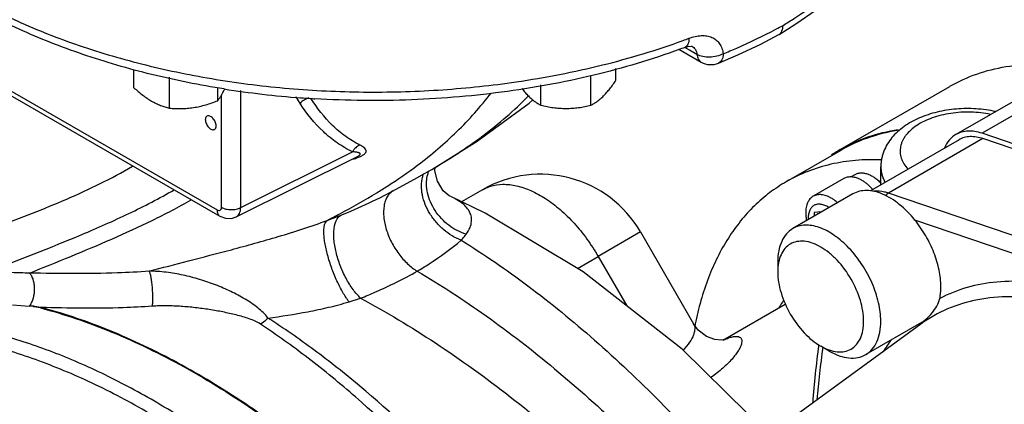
# Model space of a CAD drawing. Header units: inches. Extents: x 0 to 34, y 0 to 22.
# Tile 152 of 175: x 27.5 to 29.1, y 15.1 to 15.7. Entities that reach past the tile are written whole.
import ezdxf

# ---------------------------------------------------------------- set-up
doc = ezdxf.new("R2010")
doc.units = ezdxf.units.IN
doc.header["$LTSCALE"] = 1.87
doc.header["$MEASUREMENT"] = 0
doc.layers.get('0').update_dxf_attribs({"linetype": 'CONTINUOUS'})
doc.layers.add('3_ALL_AXES', color=7, linetype='CONTINUOUS')
doc.layers.add('7_ALL_FEATURES', color=7, linetype='CONTINUOUS')

msp = doc.modelspace()

# ---------------------------------------------------------------- linework, layer by layer
at = {"color": 7, "linetype": 'Continuous'}
for p, q in [((27.282688, 15.724021), (27.856547, 15.392711)), ((27.287348, 15.713721), (27.853252, 15.387004)), ((28.767054, 15.676997), (28.767469, 15.677236)), ((28.625924, 15.658345), (28.625971, 15.658319)), ((28.605077, 15.653237), (28.641064, 15.632583)), ((28.622285, 15.651762), (28.614929, 15.65589)), ((28.61521, 15.656363), (28.615187, 15.656354)), ((28.63444, 15.644942), (28.622285, 15.651762)), ((28.669615, 15.630705), (28.669605, 15.630701)), ((27.863614, 15.396791), (27.863614, 15.578748)), ((27.894869, 15.396476), (27.894869, 15.586239)), ((28.362474, 15.565948), (28.368326, 15.571078)), ((27.894869, 15.396476), (28.07588, 15.486877)), ((27.88733, 15.381176), (28.084106, 15.47945)), ((28.084191, 15.479492), (28.084196, 15.479495)), ((28.192987, 15.451495), (28.204615, 15.458204)), ((28.209789, 15.456215), (28.210258, 15.461733)), ((28.120145, 15.412347), (28.120157, 15.412353)), ((28.235257, 15.414276), (28.235215, 15.414295)), ((27.853252, 15.387004), (27.861219, 15.382404)), ((28.440706, 15.297707), (28.474308, 15.317107)), ((28.070482, 15.243385), (28.089285, 15.249277)), ((27.524638, 15.238619), (27.552186, 15.236533))]:
    msp.add_line(p, q, dxfattribs=at)
for points in [[(28.767469, 15.677236), (28.794872, 15.694562), (28.827647, 15.717311), (28.85297, 15.736651)], [(28.669594, 15.630697), (28.700616, 15.644019), (28.737958, 15.661745), (28.767054, 15.676997)], [(28.61521, 15.656363), (28.619625, 15.657724), (28.625006, 15.658362), (28.625933, 15.658269)], [(28.204615, 15.458204), (28.278163, 15.504205), (28.362474, 15.565948)], [(28.120157, 15.412353), (28.139949, 15.422574), (28.176564, 15.442282), (28.192987, 15.451495)], [(28.235258, 15.414276), (28.23286, 15.415541), (28.223142, 15.423718), (28.213654, 15.439037), (28.209789, 15.456215)], [(28.751408, 15.027577), (28.610462, 15.16652), (28.44988, 15.292203), (28.291258, 15.387376), (28.235215, 15.414295)], [(27.861219, 15.382404), (27.870072, 15.379004), (27.879739, 15.378753), (27.887363, 15.381193)]]:
    msp.add_lwpolyline(points, dxfattribs=at)
for centre, radius, start, end in [((28.347566, 16.470032), 0.88723, 297.887538, 298.726819), ((28.210375, 16.768189), 1.171632, 290.044959, 290.541107), ((28.657253, 15.660757), 0.032495, 240.119322, 292.340713), ((28.107529, 17.116642), 1.546444, 261.094134, 265.711243), ((28.266241, 15.745137), 0.32873, 210.895262, 213.13918), ((28.109945, 17.145809), 1.57571, 265.702956, 266.281501), ((28.110151, 17.148936), 1.578844, 266.281382, 266.546099), ((28.253414, 15.437008), 0.057246, 160.42336, 167.339756), ((28.254777, 15.436687), 0.058645, 167.325361, 168.070977), ((27.538814, 16.696935), 1.411495, 290.579861, 291.551772), ((27.393134, 10.07971), 5.212683, 88.248262, 88.5609), ((27.534805, 15.25063), 0.022379, 320.953831, 323.583742), ((27.491722, 14.555812), 0.683401, 84.410146, 84.924107), ((27.346653, 14.394286), 0.869477, 72.926271, 75.038486)]:
    msp.add_arc(centre, radius, start, end, dxfattribs=at)
for points, knots in [([(27.448174, 15.742335), (27.477607, 15.725342), (27.540193, 15.693847), (27.640628, 15.65516), (27.748813, 15.624228), (27.862953, 15.601556), (27.981183, 15.587516), (28.101554, 15.582337), (28.222076, 15.586104), (28.301918, 15.594618), (28.341395, 15.600393)], [0, 0, 0, 0, 0.11083624, 0.22799295, 0.35053068, 0.47733414, 0.60710179, 0.73843728, 0.86988837, 1, 1, 1, 1]), ([(28.773999, 15.692001), (28.780201, 15.695763), (28.804311, 15.71079), (28.827682, 15.727014), (28.84454, 15.739795)], [0, 0, 0, 0, 0.25532458, 1, 1, 1, 1]), ([(27.868121, 15.588841), (27.82855, 15.595066), (27.751183, 15.610439), (27.639828, 15.642728), (27.536615, 15.683432), (27.472515, 15.716757), (27.442453, 15.734783)], [0, 0, 0, 0, 0.265565, 0.522223, 0.76762367, 1, 1, 1, 1]), ([(28.767468, 15.677237), (28.768513, 15.677871), (28.770461, 15.67957), (28.77253, 15.68304), (28.773756, 15.687292), (28.773999, 15.69038), (28.773999, 15.692001)], [0, 0, 0, 0, 0.21776247, 0.45130483, 0.71094556, 1, 1, 1, 1]), ([(28.621477, 15.671049), (28.624791, 15.672291), (28.631363, 15.674279), (28.641198, 15.675664), (28.650433, 15.675238), (28.658787, 15.672907), (28.665943, 15.668614), (28.671555, 15.66244), (28.675348, 15.654643), (28.676551, 15.648834), (28.676868, 15.645802)], [0, 0, 0, 0, 0.1475262, 0.28502307, 0.41202987, 0.53015603, 0.64284745, 0.75522076, 0.87291865, 1, 1, 1, 1]), ([(28.676868, 15.645802), (28.684317, 15.648866), (28.713343, 15.661191), (28.741805, 15.674856), (28.762557, 15.685838)], [0, 0, 0, 0, 0.25543065, 1, 1, 1, 1]), ([(28.341395, 15.600393), (28.388403, 15.60727), (28.479901, 15.625028), (28.569184, 15.651922), (28.611961, 15.66753)], [0, 0, 0, 0, 0.51060837, 1, 1, 1, 1]), ([(28.621477, 15.671049), (28.621477, 15.669264), (28.621256, 15.665958), (28.620116, 15.661526), (28.618165, 15.658154), (28.616209, 15.656742), (28.61521, 15.656364)], [0, 0, 0, 0, 0.31817151, 0.58781438, 0.80953108, 1, 1, 1, 1]), ([(28.625972, 15.658319), (28.627166, 15.65766), (28.629394, 15.656078), (28.632024, 15.652921), (28.633772, 15.649134), (28.634311, 15.646366), (28.63444, 15.644942)], [0, 0, 0, 0, 0.24836214, 0.49168244, 0.73967158, 1, 1, 1, 1]), ([(28.615187, 15.656354), (28.569805, 15.639349), (28.474789, 15.610346), (28.326178, 15.582108), (28.171664, 15.568665), (28.067241, 15.569809), (28.015033, 15.57296)], [0, 0, 0, 0, 0.23836691, 0.48733613, 0.74274953, 1, 1, 1, 1]), ([(28.676868, 15.645802), (28.673641, 15.644065), (28.666502, 15.641431), (28.655249, 15.639954), (28.644228, 15.640909), (28.637386, 15.643292), (28.63444, 15.644942)], [0, 0, 0, 0, 0.25031956, 0.51347839, 0.76936651, 1, 1, 1, 1]), ([(28.63444, 15.644942), (28.634562, 15.643572), (28.635002, 15.640968), (28.636352, 15.637417), (28.638361, 15.634535), (28.640127, 15.633122), (28.641064, 15.632583)], [0, 0, 0, 0, 0.28360434, 0.54144877, 0.77707195, 1, 1, 1, 1]), ([(28.676868, 15.645802), (28.676823, 15.644008), (28.676492, 15.640655), (28.675101, 15.636142), (28.672844, 15.632657), (28.670708, 15.631158), (28.669604, 15.630702)], [0, 0, 0, 0, 0.30535561, 0.57007455, 0.79683538, 1, 1, 1, 1]), ([(28.181914, 15.465536), (28.204113, 15.482278), (28.246688, 15.51833), (28.283815, 15.560088), (28.300597, 15.582282)], [0, 0, 0, 0, 0.49981643, 1, 1, 1, 1]), ([(28.005313, 15.574227), (28.002572, 15.573536), (27.997273, 15.571263), (27.992854, 15.567565), (27.99098, 15.565428)], [0, 0, 0, 0, 0.4987061, 1, 1, 1, 1]), ([(28.07588, 15.486877), (28.067271, 15.49105), (28.050677, 15.50088), (28.020479, 15.525677), (28.001796, 15.548865), (27.99098, 15.565428)], [0, 0, 0, 0, 0.24551265, 0.49233892, 1, 1, 1, 1]), ([(28.088047, 15.497832), (28.079944, 15.501903), (28.064353, 15.511462), (28.036073, 15.535448), (28.018686, 15.557734), (28.00864, 15.573612)], [0, 0, 0, 0, 0.24521385, 0.49191129, 1, 1, 1, 1]), ([(28.204615, 15.458204), (28.23312, 15.474892), (28.28823, 15.51078), (28.338144, 15.553849), (28.360913, 15.577166)], [0, 0, 0, 0, 0.5033588, 1, 1, 1, 1]), ([(27.840065, 15.544772), (27.839653, 15.544535), (27.838882, 15.543891), (27.838062, 15.542551), (27.837578, 15.540901), (27.83748, 15.539702), (27.83748, 15.539073)], [0, 0, 0, 0, 0.21772265, 0.45119476, 0.71120491, 1, 1, 1, 1]), ([(27.83748, 15.539073), (27.83748, 15.538012), (27.83778, 15.535778), (27.838884, 15.532497), (27.840595, 15.529335), (27.842766, 15.526556), (27.845225, 15.524376), (27.84779, 15.52297), (27.850301, 15.522468), (27.851863, 15.522862), (27.852484, 15.523219)], [0, 0, 0, 0, 0.12864249, 0.27056993, 0.41781239, 0.56228694, 0.69612054, 0.81357243, 0.91306818, 1, 1, 1, 1]), ([(27.855069, 15.528918), (27.855069, 15.529979), (27.854769, 15.532213), (27.853665, 15.535494), (27.851954, 15.538655), (27.849783, 15.541435), (27.847324, 15.543615), (27.844759, 15.545021), (27.842248, 15.545523), (27.840686, 15.545129), (27.840065, 15.544772)], [0, 0, 0, 0, 0.12864249, 0.27056993, 0.41781239, 0.56228694, 0.69612054, 0.81357243, 0.91306818, 1, 1, 1, 1]), ([(27.852484, 15.523219), (27.852896, 15.523455), (27.853667, 15.5241), (27.854487, 15.52544), (27.85497, 15.527089), (27.855069, 15.528289), (27.855069, 15.528918)], [0, 0, 0, 0, 0.21772265, 0.45119476, 0.71120491, 1, 1, 1, 1]), ([(28.088047, 15.497831), (28.085546, 15.496854), (28.080777, 15.493782), (28.07729, 15.489354), (28.07588, 15.486877)], [0, 0, 0, 0, 0.48506321, 1, 1, 1, 1]), ([(28.084196, 15.479493), (28.084816, 15.479804), (28.085945, 15.480415), (28.087382, 15.481361), (28.088348, 15.482262), (28.088812, 15.483146), (28.088676, 15.483953), (28.088114, 15.484505), (28.087366, 15.484928), (28.086447, 15.485292), (28.085396, 15.485599), (28.083802, 15.485963), (28.081617, 15.486316), (28.07882, 15.486638), (28.076879, 15.486802), (28.07588, 15.486877)], [0, 0, 0, 0, 0.10387921, 0.19211214, 0.25685983, 0.30086476, 0.33496308, 0.37124336, 0.41437997, 0.46377441, 0.51871856, 0.57828731, 0.7084555, 0.84990641, 1, 1, 1, 1]), ([(28.088949, 15.479351), (28.090531, 15.480081), (28.09274, 15.481235), (28.09525, 15.4831), (28.096954, 15.484749), (28.098077, 15.486595), (28.098222, 15.488457), (28.097932, 15.489705), (28.097346, 15.490875), (28.096208, 15.492414), (28.094225, 15.494185), (28.091339, 15.496098), (28.08919, 15.497257), (28.088047, 15.497832)], [0, 0, 0, 0, 0.18737549, 0.26659723, 0.33513319, 0.44280913, 0.48825368, 0.53267054, 0.57885271, 0.6280995, 0.73779206, 0.86237133, 1, 1, 1, 1]), ([(28.075383, 15.474728), (28.077777, 15.475352), (28.082369, 15.476692), (28.086853, 15.478385), (28.088949, 15.479351)], [0, 0, 0, 0, 0.5173232, 1, 1, 1, 1]), ([(27.500899, 15.365648), (27.538514, 15.379713), (27.61305, 15.408446), (27.685153, 15.443371), (27.719438, 15.463422)], [0, 0, 0, 0, 0.50275515, 1, 1, 1, 1]), ([(28.115485, 15.420453), (28.121217, 15.423973), (28.143879, 15.438216), (28.165914, 15.45347), (28.181914, 15.465536)], [0, 0, 0, 0, 0.25129737, 1, 1, 1, 1]), ([(28.189691, 15.445607), (28.189825, 15.446117), (28.190382, 15.448123), (28.191067, 15.450093), (28.191652, 15.451533)], [0, 0, 0, 0, 0.25320622, 1, 1, 1, 1]), ([(28.252235, 15.343355), (28.241962, 15.347201), (28.227367, 15.356251), (28.211445, 15.372204), (28.201297, 15.386122), (28.193685, 15.401101), (28.188959, 15.416452), (28.187363, 15.43145), (28.188521, 15.441128), (28.189691, 15.445607)], [0, 0, 0, 0, 0.2545247, 0.38830992, 0.52200202, 0.65232911, 0.7764963, 0.89258841, 1, 1, 1, 1]), ([(28.260365, 15.353013), (28.250272, 15.356137), (28.230956, 15.366409), (28.212416, 15.386296), (28.202225, 15.405058), (28.197394, 15.419758), (28.195561, 15.434514), (28.196425, 15.444205), (28.197398, 15.448809)], [0, 0, 0, 0, 0.25484894, 0.51550343, 0.64360442, 0.76761491, 0.88649123, 1, 1, 1, 1]), ([(27.482821, 15.29067), (27.534209, 15.311427), (27.612128, 15.341073), (27.713711, 15.385807), (27.763095, 15.411375), (27.786988, 15.425227)], [0, 0, 0, 0, 0.49947229, 0.7511023, 1, 1, 1, 1]), ([(28.034973, 15.375517), (28.04185, 15.379035), (28.069105, 15.393246), (28.095874, 15.408409), (28.115485, 15.420453)], [0, 0, 0, 0, 0.25129514, 1, 1, 1, 1]), ([(28.14139, 15.42363), (28.139553, 15.422422), (28.136092, 15.419459), (28.131976, 15.413757), (28.128943, 15.406887), (28.12629, 15.395961), (28.126158, 15.380193), (28.130394, 15.360265), (28.138662, 15.340058), (28.15032, 15.32116), (28.164437, 15.305056), (28.17544, 15.296492), (28.181111, 15.293144)], [0, 0, 0, 0, 0.0429112, 0.08789118, 0.13616504, 0.18855389, 0.30639923, 0.44006844, 0.58394167, 0.73041873, 0.87146369, 1, 1, 1, 1]), ([(27.55248, 15.289957), (27.597011, 15.308116), (27.664069, 15.334906), (27.751466, 15.374841), (27.794013, 15.397088), (27.814732, 15.408947)], [0, 0, 0, 0, 0.50062582, 0.75148874, 1, 1, 1, 1]), ([(28.057315, 15.384123), (28.062758, 15.386276), (28.084018, 15.394955), (28.104898, 15.404581), (28.120145, 15.412347)], [0, 0, 0, 0, 0.25486321, 1, 1, 1, 1]), ([(28.260365, 15.353013), (28.262848, 15.356401), (28.266767, 15.363026), (28.269502, 15.373412), (28.268855, 15.382796), (28.265463, 15.391028), (28.259981, 15.398189), (28.250235, 15.406666), (28.241444, 15.411502), (28.235258, 15.414276)], [0, 0, 0, 0, 0.15972396, 0.28918594, 0.4023169, 0.5109536, 0.62286094, 0.74221967, 1, 1, 1, 1]), ([(27.856547, 15.392711), (27.857374, 15.392234), (27.859027, 15.391547), (27.861699, 15.391951), (27.863382, 15.394063), (27.863614, 15.395837), (27.863614, 15.396791)], [0, 0, 0, 0, 0.27551838, 0.50012272, 0.72467487, 1, 1, 1, 1]), ([(27.856547, 15.392711), (27.856547, 15.391573), (27.856723, 15.389406), (27.857596, 15.386425), (27.859078, 15.384007), (27.860466, 15.382839), (27.861207, 15.382411)], [0, 0, 0, 0, 0.28920938, 0.54906559, 0.7823317, 1, 1, 1, 1]), ([(27.863614, 15.396791), (27.865819, 15.395518), (27.870938, 15.393641), (27.879141, 15.392687), (27.887396, 15.393484), (27.892597, 15.395253), (27.894869, 15.396476)], [0, 0, 0, 0, 0.23620237, 0.49783962, 0.76064801, 1, 1, 1, 1]), ([(27.887363, 15.381193), (27.888513, 15.381772), (27.890689, 15.383424), (27.893045, 15.38699), (27.894497, 15.391462), (27.894832, 15.394744), (27.894869, 15.396476)], [0, 0, 0, 0, 0.21645699, 0.44880904, 0.70847678, 1, 1, 1, 1]), ([(27.746327, 15.293078), (27.767522, 15.29876), (27.811997, 15.310319), (27.881979, 15.328461), (27.943942, 15.345468), (27.995675, 15.361486), (28.021953, 15.370604), (28.034973, 15.375517)], [0, 0, 0, 0, 0.21921085, 0.45904431, 0.72223994, 0.86098852, 1, 1, 1, 1]), ([(28.070482, 15.243385), (28.066824, 15.248144), (28.059768, 15.259177), (28.050448, 15.277579), (28.042127, 15.298063), (28.035507, 15.318905), (28.031691, 15.335803), (28.030027, 15.348165), (28.029535, 15.356078), (28.029745, 15.362878), (28.030657, 15.368452), (28.032257, 15.372726), (28.034008, 15.374849), (28.034973, 15.375517)], [0, 0, 0, 0, 0.12677636, 0.27566077, 0.43525582, 0.59317967, 0.73712345, 0.80044593, 0.85646161, 0.90439432, 0.94388046, 0.97521286, 1, 1, 1, 1]), ([(28.089285, 15.249277), (28.087104, 15.251287), (28.082783, 15.255789), (28.074435, 15.26629), (28.064955, 15.281779), (28.057277, 15.29885), (28.052322, 15.313285), (28.04936, 15.324096), (28.047227, 15.334653), (28.045954, 15.344698), (28.045601, 15.354118), (28.046399, 15.367747), (28.050343, 15.380233), (28.057315, 15.384123)], [0, 0, 0, 0, 0.05981453, 0.12553345, 0.27019109, 0.42455272, 0.50199391, 0.57772976, 0.65042481, 0.71887338, 0.78200566, 0.83902757, 1, 1, 1, 1]), ([(28.181111, 15.293144), (28.187587, 15.296979), (28.212284, 15.312255), (28.235796, 15.329479), (28.252235, 15.343355)], [0, 0, 0, 0, 0.2591598, 1, 1, 1, 1]), ([(28.252235, 15.343355), (28.253013, 15.344172), (28.255871, 15.347263), (28.258545, 15.350526), (28.260365, 15.353013)], [0, 0, 0, 0, 0.26788846, 1, 1, 1, 1]), ([(28.252235, 15.343355), (28.289376, 15.320331), (28.36365, 15.269126), (28.471244, 15.181176), (28.577289, 15.080706), (28.644854, 15.007431), (28.678121, 14.969008)], [0, 0, 0, 0, 0.23040217, 0.47491929, 0.73203249, 1, 1, 1, 1]), ([(27.746327, 15.293078), (27.729248, 15.291802), (27.664675, 15.288409), (27.599987, 15.289103), (27.55248, 15.289957)], [0, 0, 0, 0, 0.26494828, 1, 1, 1, 1]), ([(27.938947, 15.217137), (27.934353, 15.223307), (27.925669, 15.231605), (27.912635, 15.241047), (27.901878, 15.24793), (27.890551, 15.254358), (27.874741, 15.262352), (27.854094, 15.271247), (27.8283, 15.280106), (27.80159, 15.287063), (27.774196, 15.291794), (27.755618, 15.293097), (27.746327, 15.293078)], [0, 0, 0, 0, 0.10883816, 0.16753492, 0.22786863, 0.28936975, 0.35175411, 0.47845158, 0.60710922, 0.73727637, 0.86854903, 1, 1, 1, 1]), ([(27.746327, 15.293078), (27.746598, 15.292622), (27.747099, 15.291463), (27.748083, 15.288381), (27.749173, 15.283228), (27.750282, 15.275862), (27.751162, 15.267392), (27.751738, 15.258541), (27.751963, 15.250055), (27.751817, 15.24266), (27.751455, 15.238178), (27.751156, 15.236249)], [0, 0, 0, 0, 0.027751, 0.0655938, 0.16896725, 0.30229074, 0.45476101, 0.61363503, 0.76554979, 0.89804099, 1, 1, 1, 1]), ([(28.089285, 15.249277), (28.097348, 15.252533), (28.128625, 15.265696), (28.159124, 15.28075), (28.181111, 15.293144)], [0, 0, 0, 0, 0.25623286, 1, 1, 1, 1]), ([(28.181111, 15.293144), (28.219259, 15.270623), (28.295609, 15.220655), (28.406518, 15.134778), (28.515811, 15.036675), (28.585493, 14.964929), (28.61975, 14.927283)], [0, 0, 0, 0, 0.23187931, 0.47694304, 0.73357284, 1, 1, 1, 1]), ([(27.55248, 15.289957), (27.553742, 15.288598), (27.555993, 15.285203), (27.558358, 15.279192), (27.55985, 15.272176), (27.560554, 15.262077), (27.559369, 15.251954), (27.556224, 15.242907), (27.554046, 15.239014), (27.552814, 15.237345)], [0, 0, 0, 0, 0.10000101, 0.2167072, 0.34670623, 0.48509077, 0.76157456, 0.88816061, 1, 1, 1, 1]), ([(27.938944, 15.217137), (27.9606, 15.219885), (27.993518, 15.224951), (28.0373, 15.234265), (28.059486, 15.240092), (28.070482, 15.243385)], [0, 0, 0, 0, 0.48778777, 0.74352314, 1, 1, 1, 1]), ([(28.089285, 15.249277), (28.130755, 15.226932), (28.213889, 15.176837), (28.334817, 15.089482), (28.453921, 14.988584), (28.529692, 14.914086), (28.566837, 14.874852)], [0, 0, 0, 0, 0.23198238, 0.47725555, 0.73392771, 1, 1, 1, 1]), ([(27.558289, 15.235963), (27.559365, 15.235857), (27.56151, 15.23564), (27.564705, 15.235284), (27.567339, 15.234957), (27.56939, 15.234635), (27.570396, 15.234469), (27.57088, 15.234345)], [0, 0, 0, 0, 0.25536329, 0.5091844, 0.75957825, 0.88201846, 1, 1, 1, 1]), ([(27.751156, 15.236249), (27.735536, 15.235131), (27.675597, 15.232084), (27.615538, 15.232872), (27.571218, 15.234255)], [0, 0, 0, 0, 0.26098608, 1, 1, 1, 1]), ([(27.927057, 15.207346), (27.924322, 15.209182), (27.918226, 15.21228), (27.908521, 15.215992), (27.898267, 15.219237), (27.884115, 15.223075), (27.865965, 15.227101), (27.843777, 15.230997), (27.821188, 15.234027), (27.798212, 15.236136), (27.774818, 15.237139), (27.759072, 15.236816), (27.751156, 15.236249)], [0, 0, 0, 0, 0.05492496, 0.11334235, 0.17324491, 0.23415728, 0.35781459, 0.48307923, 0.60968685, 0.73775273, 0.86766508, 1, 1, 1, 1]), ([(28.429363, 14.533257), (28.372968, 14.617582), (28.281109, 14.73756), (28.144808, 14.881235), (28.039638, 14.976784), (27.931737, 15.060086), (27.822426, 15.130113), (27.713067, 15.185972), (27.638681, 15.21416), (27.601933, 15.225443)], [0, 0, 0, 0, 0.2771836, 0.41120619, 0.54077656, 0.66502221, 0.78324419, 0.89496731, 1, 1, 1, 1]), ([(27.938946, 15.217139), (27.93807, 15.216109), (27.934575, 15.212329), (27.930418, 15.209117), (27.927057, 15.207346)], [0, 0, 0, 0, 0.262451, 1, 1, 1, 1]), ([(28.501855, 14.626192), (28.461686, 14.688311), (28.397957, 14.778156), (28.306014, 14.890416), (28.213453, 14.992905), (28.116275, 15.085265), (28.015179, 15.165304), (27.964313, 15.200666), (27.938944, 15.217137)], [0, 0, 0, 0, 0.27003935, 0.4014018, 0.52953438, 0.77403325, 0.88958625, 1, 1, 1, 1]), ([(28.503577, 14.574614), (28.463237, 14.641019), (28.398791, 14.737166), (28.30506, 14.857432), (28.21029, 14.967268), (28.110277, 15.066239), (28.005838, 15.151912), (27.953271, 15.189744), (27.927057, 15.207346)], [0, 0, 0, 0, 0.27030946, 0.40193249, 0.53029548, 0.77486648, 0.89014885, 1, 1, 1, 1])]:
    msp.add_open_spline(points, degree=3, knots=knots, dxfattribs=at)
at = {"layer": '3_ALL_AXES', "color": 7, "linetype": 'Continuous'}
for p, q in [((27.721733, 15.590851), (27.721733, 15.620168)), ((28.462612, 15.56239), (28.462612, 15.61084)), ((28.503207, 15.602985), (28.503207, 15.621823)), ((27.779143, 15.557706), (27.779143, 15.607722)), ((28.381422, 15.56239), (28.381422, 15.595287)), ((27.857567, 15.569838), (27.857567, 15.590721)), ((28.866839, 15.490531), (29.044499, 15.593102)), ((28.867464, 15.489244), (28.779076, 15.438213)), ((28.932562, 15.433291), (28.932562, 15.462587)), ((28.883685, 15.446013), (28.890818, 15.450131)), ((28.286808, 15.425358), (28.252918, 15.405792)), ((28.887331, 15.418542), (28.789896, 15.362288)), ((29.261626, 15.282959), (28.987877, 15.375996)), ((28.542938, 15.356729), (28.474308, 15.317107)), ((28.542938, 15.356729), (28.629116, 15.207465)), ((28.474308, 15.317107), (28.520679, 15.23679)), ((28.676674, 15.181349), (28.777652, 15.239649)), ((28.631738, 15.207496), (28.631647, 15.207037)), ((28.998286, 15.209839), (28.908006, 15.157715))]:
    msp.add_line(p, q, dxfattribs=at)
msp.add_lwpolyline([(28.678902, 15.181596), (28.678699, 15.181568), (28.673654, 15.181023), (28.663509, 15.182021), (28.650011, 15.187062), (28.636426, 15.1976), (28.629115, 15.207465)], dxfattribs=at)
for centre, radius, start, end in [((27.742073, 15.645817), 0.138905, 335.107202, 335.8851), ((28.380558, 15.262978), 0.1875, 30.000138, 120.000138), ((28.824224, 15.358725), 0.044797, 57.023339, 59.964456), ((28.99448, 15.100582), 0.263395, 146.45937, 149.599393), ((27.357799, 14.43323), 0.828076, 75.143306, 76.000046), ((29.142956, 15.105946), 0.521206, 168.816253, 169.084013), ((29.168451, 15.014327), 0.275546, 142.551261, 147.48133), ((30.168932, 14.977293), 1.344304, 171.773163, 175.437958)]:
    msp.add_arc(centre, radius, start, end, dxfattribs=at)
for points, knots in [([(29.044525, 15.593116), (29.058325, 15.601083), (29.087833, 15.614587), (29.135812, 15.626591), (29.187088, 15.630355), (29.222008, 15.627473), (29.239725, 15.624808)], [0, 0, 0, 0, 0.2373915, 0.4801555, 0.73308927, 1, 1, 1, 1]), ([(28.48291, 15.57756), (28.484685, 15.579335), (28.488214, 15.583125), (28.493297, 15.589262), (28.498322, 15.595932), (28.501581, 15.600592), (28.503207, 15.602985)], [0, 0, 0, 0, 0.23119789, 0.4764749, 0.73357988, 1, 1, 1, 1]), ([(27.721733, 15.590851), (27.724045, 15.588745), (27.728687, 15.584655), (27.73581, 15.578899), (27.743018, 15.573688), (27.74796, 15.570582), (27.750438, 15.569151)], [0, 0, 0, 0, 0.26024885, 0.51474297, 0.76182975, 1, 1, 1, 1]), ([(27.857567, 15.569838), (27.858465, 15.570955), (27.860282, 15.573383), (27.862909, 15.577427), (27.865556, 15.582126), (27.86723, 15.585532), (27.868073, 15.587349)], [0, 0, 0, 0, 0.21008062, 0.44406273, 0.7064162, 1, 1, 1, 1]), ([(28.350733, 15.589369), (28.352406, 15.587249), (28.35575, 15.583203), (28.359325, 15.579359), (28.361125, 15.577559)], [0, 0, 0, 0, 0.51492934, 1, 1, 1, 1]), ([(27.750438, 15.569151), (27.752815, 15.567778), (27.757567, 15.565259), (27.764814, 15.562105), (27.771987, 15.559602), (27.776775, 15.558284), (27.779143, 15.557706)], [0, 0, 0, 0, 0.26554195, 0.51983619, 0.76407788, 1, 1, 1, 1]), ([(27.818355, 15.558644), (27.821689, 15.55916), (27.828348, 15.560432), (27.838218, 15.563003), (27.847973, 15.566154), (27.854382, 15.568568), (27.857567, 15.569838)], [0, 0, 0, 0, 0.24767282, 0.49733833, 0.74830494, 1, 1, 1, 1]), ([(28.361125, 15.577559), (28.362782, 15.575902), (28.366091, 15.572808), (28.371217, 15.568703), (28.376297, 15.565255), (28.379728, 15.563286), (28.381422, 15.56239)], [0, 0, 0, 0, 0.27652349, 0.53378336, 0.77392539, 1, 1, 1, 1]), ([(28.381422, 15.56239), (28.384729, 15.561611), (28.391391, 15.560183), (28.401499, 15.558542), (28.411724, 15.557501), (28.418584, 15.557262), (28.422017, 15.557262)], [0, 0, 0, 0, 0.24857354, 0.49824463, 0.74884663, 1, 1, 1, 1]), ([(28.422017, 15.557262), (28.42545, 15.557262), (28.432311, 15.557501), (28.442535, 15.558542), (28.452644, 15.560183), (28.459305, 15.561611), (28.462612, 15.56239)], [0, 0, 0, 0, 0.25115328, 0.50175525, 0.75142637, 1, 1, 1, 1]), ([(28.462612, 15.56239), (28.464307, 15.563286), (28.467738, 15.565255), (28.472817, 15.568703), (28.477944, 15.572808), (28.481252, 15.575902), (28.48291, 15.57756)], [0, 0, 0, 0, 0.22607393, 0.46621567, 0.72347572, 1, 1, 1, 1]), ([(27.779143, 15.557706), (27.782347, 15.55742), (27.788808, 15.556987), (27.79858, 15.556859), (27.808463, 15.557349), (27.815057, 15.558134), (27.818355, 15.558644)], [0, 0, 0, 0, 0.24546835, 0.49382287, 0.74533901, 1, 1, 1, 1]), ([(28.933614, 15.473764), (28.919608, 15.474335), (28.892021, 15.473804), (28.851755, 15.467581), (28.813837, 15.455981), (28.790263, 15.444672), (28.779077, 15.438214)], [0, 0, 0, 0, 0.26184621, 0.51378353, 0.75871057, 1, 1, 1, 1]), ([(28.779077, 15.438214), (28.769784, 15.432848), (28.751763, 15.420863), (28.727001, 15.399482), (28.704575, 15.37478), (28.677489, 15.33697), (28.650246, 15.28146), (28.636808, 15.23302), (28.631738, 15.207496)], [0, 0, 0, 0, 0.11413718, 0.22946958, 0.34713139, 0.46814383, 0.72321575, 1, 1, 1, 1]), ([(28.286808, 15.425358), (28.287816, 15.42594), (28.29193, 15.428165), (28.296294, 15.429925), (28.299647, 15.430972)], [0, 0, 0, 0, 0.24889284, 1, 1, 1, 1]), ([(28.299647, 15.430972), (28.306132, 15.432996), (28.320418, 15.435092), (28.342874, 15.43238), (28.366346, 15.424225), (28.390148, 15.410957), (28.413597, 15.393014), (28.43598, 15.370959), (28.456599, 15.345487), (28.468699, 15.326822), (28.474308, 15.317107)], [0, 0, 0, 0, 0.09174792, 0.19182866, 0.30275311, 0.42517801, 0.55830242, 0.70027275, 0.84851416, 1, 1, 1, 1]), ([(28.987877, 15.375996), (28.980318, 15.385357), (28.964423, 15.401697), (28.941131, 15.416651), (28.922542, 15.422895), (28.909722, 15.424553), (28.897773, 15.423282), (28.890561, 15.420407), (28.887331, 15.418542)], [0, 0, 0, 0, 0.30701343, 0.57752503, 0.69651543, 0.80490928, 0.90483982, 1, 1, 1, 1]), ([(28.940234, 15.415923), (28.940586, 15.416318), (28.941981, 15.417777), (28.943593, 15.419039), (28.944884, 15.419784)], [0, 0, 0, 0, 0.26174503, 1, 1, 1, 1]), ([(28.822858, 15.414648), (28.821897, 15.414093), (28.820049, 15.412803), (28.817607, 15.4104), (28.815507, 15.407548), (28.813768, 15.404278), (28.812404, 15.400626), (28.811425, 15.396624), (28.81084, 15.392313), (28.810716, 15.389336), (28.810716, 15.38781)], [0, 0, 0, 0, 0.10801328, 0.21806173, 0.33199954, 0.45136146, 0.57727528, 0.71049147, 0.85142747, 1, 1, 1, 1]), ([(28.852171, 15.411744), (28.850849, 15.412507), (28.848209, 15.413889), (28.844183, 15.415537), (28.840228, 15.41669), (28.836383, 15.417335), (28.832682, 15.417464), (28.829162, 15.417071), (28.82586, 15.416158), (28.823819, 15.415202), (28.822858, 15.414648)], [0, 0, 0, 0, 0.14857198, 0.28950755, 0.42272347, 0.54863721, 0.66799923, 0.78193733, 0.89198621, 1, 1, 1, 1]), ([(28.862474, 15.404293), (28.860833, 15.405727), (28.857516, 15.408384), (28.853958, 15.410712), (28.852171, 15.411744)], [0, 0, 0, 0, 0.51356147, 1, 1, 1, 1]), ([(28.810716, 15.38781), (28.810716, 15.385746), (28.810953, 15.381501), (28.811596, 15.3773), (28.812017, 15.375162)], [0, 0, 0, 0, 0.4864396, 1, 1, 1, 1]), ([(28.846646, 15.397506), (28.845591, 15.398116), (28.843483, 15.399214), (28.840268, 15.40051), (28.837114, 15.401393), (28.834053, 15.401853), (28.831117, 15.401884), (28.828337, 15.40148), (28.825743, 15.400645), (28.823369, 15.399384), (28.821243, 15.397713), (28.81939, 15.395654), (28.817828, 15.393232), (28.816572, 15.390476), (28.815633, 15.387415), (28.815016, 15.384082), (28.814728, 15.38051), (28.814756, 15.378055), (28.814821, 15.376798)], [0, 0, 0, 0, 0.07354656, 0.14317226, 0.20882652, 0.27075131, 0.32938376, 0.38536287, 0.43955108, 0.49297291, 0.54672769, 0.60188218, 0.65937026, 0.71992658, 0.78406738, 0.85208606, 0.9240863, 1, 1, 1, 1]), ([(29.029903, 15.268038), (29.029903, 15.27699), (29.027679, 15.295763), (29.019197, 15.323627), (29.005946, 15.351012), (28.994318, 15.36802), (28.987877, 15.375996)], [0, 0, 0, 0, 0.22799215, 0.47762491, 0.73887596, 1, 1, 1, 1]), ([(29.456545, 15.146722), (29.420551, 15.175567), (29.364397, 15.213557), (29.285204, 15.249848), (29.228555, 15.26779), (29.173686, 15.276958), (29.121332, 15.277141), (29.072287, 15.268235), (29.042066, 15.256145), (29.028015, 15.248737)], [0, 0, 0, 0, 0.29772656, 0.4339152, 0.56124462, 0.68013639, 0.79163799, 0.89747468, 1, 1, 1, 1]), ([(29.028015, 15.248737), (29.028333, 15.250253), (29.029476, 15.256624), (29.029903, 15.263116), (29.029903, 15.268038)], [0, 0, 0, 0, 0.23925483, 1, 1, 1, 1]), ([(28.998281, 15.209835), (28.999598, 15.210597), (29.00241, 15.212549), (29.0084, 15.217526), (29.015969, 15.225294), (29.023633, 15.236159), (29.027122, 15.244489), (29.028015, 15.248737)], [0, 0, 0, 0, 0.09131087, 0.20487804, 0.46729263, 0.73942199, 1, 1, 1, 1]), ([(27.57012, 15.233624), (27.609439, 15.223196), (27.68933, 15.195684), (27.806887, 15.138402), (27.924602, 15.064577), (28.040775, 14.975301), (28.153755, 14.871866), (28.261909, 14.755773), (28.363665, 14.628718), (28.425964, 14.538353), (28.455725, 14.491782)], [0, 0, 0, 0, 0.10346592, 0.21417397, 0.33195009, 0.45626888, 0.58632711, 0.72110667, 0.85942831, 1, 1, 1, 1]), ([(28.629115, 15.207465), (28.629738, 15.206379), (28.630671, 15.203846), (28.631029, 15.199566), (28.630421, 15.194731), (28.628137, 15.187152), (28.622351, 15.176701), (28.615871, 15.16904), (28.611997, 15.16508)], [0, 0, 0, 0, 0.07783469, 0.16500487, 0.26478026, 0.37913708, 0.65549383, 1, 1, 1, 1]), ([(28.678017, 15.181558), (28.68053, 15.182738), (28.685189, 15.18473), (28.691776, 15.186763), (28.697257, 15.187576), (28.701665, 15.187225), (28.70452, 15.1858), (28.705968, 15.184111), (28.706983, 15.182051), (28.707341, 15.178745), (28.706488, 15.174254), (28.704451, 15.169081), (28.701218, 15.163294), (28.69679, 15.156967), (28.688844, 15.147394), (28.675824, 15.134743), (28.663887, 15.125346), (28.657206, 15.120511)], [0, 0, 0, 0, 0.07323157, 0.13346012, 0.18138978, 0.21865844, 0.2485377, 0.26246338, 0.27668808, 0.30852708, 0.34790893, 0.39640582, 0.45454829, 0.5224094, 0.5998576, 0.78245455, 1, 1, 1, 1])]:
    msp.add_open_spline(points, degree=3, knots=knots, dxfattribs=at)
at = {"layer": '7_ALL_FEATURES', "color": 7, "linetype": 'Continuous'}
for p, q in [((29.36059, 15.691777), (29.054364, 15.514978)), ((29.402821, 15.693664), (29.096595, 15.516865)), ((29.424453, 15.405438), (29.096595, 15.516865)), ((29.059285, 15.506454), (28.915746, 15.423582)), ((29.097997, 15.508184), (28.944884, 15.419784)), ((29.425855, 15.396757), (29.097997, 15.508184)), ((28.872576, 15.443352), (28.822858, 15.414648)), ((29.272742, 15.308357), (28.944884, 15.419784)), ((28.8366, 15.389253), (28.824549, 15.388176)), ((28.824549, 15.388176), (28.824549, 15.382295)), ((28.765434, 15.308218), (28.765434, 15.292146)), ((28.997391, 15.207132), (28.742628, 15.021168)), ((28.848949, 15.163566), (28.83503, 15.171602))]:
    msp.add_line(p, q, dxfattribs=at)
for centre, radius, start, end in [((28.994698, 15.26909), 0.255703, 122.110977, 123.702554), ((28.994427, 15.269516), 0.255198, 120.002899, 122.110296), ((30.19936, 14.983382), 1.380611, 172.084478, 176.008775)]:
    msp.add_arc(centre, radius, start, end, dxfattribs=at)
for points, knots in [([(29.118551, 15.552179), (29.113419, 15.5533), (29.102987, 15.555147), (29.087107, 15.556739), (29.071047, 15.557168), (29.055015, 15.556429), (29.039217, 15.554528), (29.023852, 15.551482), (29.009106, 15.54731), (28.995153, 15.542034), (28.982148, 15.535673), (28.970237, 15.528234), (28.959571, 15.519716), (28.950321, 15.510113), (28.9427, 15.499451), (28.937908, 15.489733), (28.935166, 15.481599), (28.933671, 15.475353), (28.932764, 15.469), (28.932562, 15.464725), (28.932562, 15.462587)], [0, 0, 0, 0, 0.06774335, 0.13645496, 0.2056327, 0.27473815, 0.34323871, 0.41064402, 0.47654189, 0.54063293, 0.60276236, 0.66294471, 0.72136522, 0.77835668, 0.83433892, 0.88973243, 0.91734818, 0.94490599, 0.97242663, 1, 1, 1, 1]), ([(29.110566, 15.547447), (29.10534, 15.548544), (29.094672, 15.550259), (29.078434, 15.551412), (29.062078, 15.551159), (29.045968, 15.549506), (29.030463, 15.546488), (29.015904, 15.542173), (29.002612, 15.536653), (28.990877, 15.530045), (28.980957, 15.522486), (28.974246, 15.515363), (28.97008, 15.509351), (28.967602, 15.50481), (28.965722, 15.500169), (28.964451, 15.495454), (28.9638, 15.490695), (28.963773, 15.485919), (28.964371, 15.481157), (28.965589, 15.476437), (28.967418, 15.471789), (28.970716, 15.465604), (28.973992, 15.461327), (28.976439, 15.458648)], [0, 0, 0, 0, 0.07691869, 0.15538219, 0.23422531, 0.31226571, 0.3883578, 0.46144871, 0.53063888, 0.59525142, 0.65491473, 0.70966174, 0.73537317, 0.76010959, 0.78403304, 0.80734102, 0.83026154, 0.85304313, 0.87594182, 0.89920733, 0.92306967, 0.94772958, 1, 1, 1, 1]), ([(28.866817, 15.490517), (28.881025, 15.498721), (28.911462, 15.512563), (28.943938, 15.520411), (28.960545, 15.52294)], [0, 0, 0, 0, 0.49408865, 1, 1, 1, 1]), ([(28.958748, 15.521245), (28.942577, 15.518653), (28.910957, 15.510799), (28.881308, 15.497237), (28.867442, 15.489231)], [0, 0, 0, 0, 0.50565917, 1, 1, 1, 1]), ([(29.054364, 15.514978), (29.050292, 15.512627), (29.042691, 15.506136), (29.037692, 15.497557), (29.035713, 15.492898)], [0, 0, 0, 0, 0.48155385, 1, 1, 1, 1]), ([(29.096595, 15.516865), (29.09279, 15.518158), (29.085272, 15.520102), (29.074043, 15.520863), (29.063583, 15.519286), (29.057244, 15.516641), (29.054364, 15.514978)], [0, 0, 0, 0, 0.27702399, 0.53231274, 0.77078902, 1, 1, 1, 1]), ([(29.097997, 15.508184), (29.091324, 15.510452), (29.080956, 15.512399), (29.067737, 15.510403), (29.061924, 15.507978), (29.059285, 15.506454)], [0, 0, 0, 0, 0.53123817, 0.77026223, 1, 1, 1, 1]), ([(28.890817, 15.450131), (28.891483, 15.450515), (28.892872, 15.451205), (28.895084, 15.45198), (28.897418, 15.452493), (28.899859, 15.452743), (28.902395, 15.452729), (28.905013, 15.452451), (28.9077, 15.451913), (28.911429, 15.450828), (28.916185, 15.448806), (28.921813, 15.445474), (28.927369, 15.441258), (28.930871, 15.437989), (28.932588, 15.436234)], [0, 0, 0, 0, 0.04894621, 0.09839468, 0.14882265, 0.20066123, 0.25427857, 0.30997435, 0.36797315, 0.42843177, 0.55693761, 0.6956226, 0.8437494, 1, 1, 1, 1]), ([(28.932562, 15.462586), (28.932562, 15.46045), (28.932857, 15.456145), (28.934182, 15.44975), (28.936377, 15.443441), (28.938373, 15.439395), (28.939497, 15.437405)], [0, 0, 0, 0, 0.24281878, 0.48861461, 0.7401818, 1, 1, 1, 1]), ([(28.883657, 15.446097), (28.882654, 15.446109), (28.880678, 15.446018), (28.877797, 15.445511), (28.875079, 15.444641), (28.873384, 15.443818), (28.872577, 15.443352)], [0, 0, 0, 0, 0.2606506, 0.51236802, 0.75780721, 1, 1, 1, 1]), ([(28.895989, 15.443368), (28.893946, 15.444208), (28.889906, 15.445529), (28.885677, 15.446073), (28.883657, 15.446097)], [0, 0, 0, 0, 0.52231803, 1, 1, 1, 1]), ([(28.901889, 15.440449), (28.9014, 15.440731), (28.899482, 15.441799), (28.897497, 15.442747), (28.895989, 15.443368)], [0, 0, 0, 0, 0.2571716, 1, 1, 1, 1]), ([(28.919489, 15.425759), (28.918137, 15.427272), (28.915375, 15.43016), (28.911013, 15.434105), (28.906542, 15.437556), (28.903444, 15.439551), (28.901889, 15.440449)], [0, 0, 0, 0, 0.26449994, 0.52035888, 0.76596028, 1, 1, 1, 1]), ([(28.944884, 15.419784), (28.942817, 15.420487), (28.93503, 15.422758), (28.926723, 15.423519), (28.920828, 15.422825)], [0, 0, 0, 0, 0.26885378, 1, 1, 1, 1]), ([(28.789896, 15.362288), (28.786, 15.360039), (28.778708, 15.353912), (28.770952, 15.341223), (28.766338, 15.325587), (28.765434, 15.314206), (28.765434, 15.308219)], [0, 0, 0, 0, 0.21777258, 0.45095185, 0.71020166, 1, 1, 1, 1]), ([(28.932468, 15.211784), (28.932468, 15.221879), (28.929643, 15.243106), (28.919103, 15.274274), (28.902859, 15.304299), (28.882219, 15.330719), (28.858868, 15.351399), (28.837733, 15.362955), (28.821201, 15.367353), (28.809822, 15.36819), (28.799227, 15.366637), (28.792808, 15.36397), (28.789896, 15.362288)], [0, 0, 0, 0, 0.12868028, 0.27027318, 0.41742879, 0.5617751, 0.69544576, 0.81271094, 0.86467578, 0.91250987, 0.95713965, 1, 1, 1, 1]), ([(28.904629, 15.211784), (28.904629, 15.223193), (28.900346, 15.247259), (28.885447, 15.281048), (28.866828, 15.306492), (28.849205, 15.322984), (28.835701, 15.33245), (28.822123, 15.338912), (28.808916, 15.3421), (28.796519, 15.341784), (28.785484, 15.337783), (28.776502, 15.330227), (28.77003, 15.319648), (28.766188, 15.30662), (28.765434, 15.297135), (28.765434, 15.292147)], [0, 0, 0, 0, 0.13819983, 0.29129184, 0.4443835, 0.51629223, 0.58293666, 0.64336852, 0.69742991, 0.74605501, 0.79146751, 0.83688016, 0.88550569, 0.9395677, 1, 1, 1, 1]), ([(28.765434, 15.292146), (28.765434, 15.280738), (28.769713, 15.256677), (28.784628, 15.222865), (28.806452, 15.193043), (28.82515, 15.177306), (28.83503, 15.171602)], [0, 0, 0, 0, 0.23721914, 0.50000002, 0.76278092, 1, 1, 1, 1]), ([(29.441198, 15.125192), (29.421675, 15.140838), (29.382349, 15.169495), (29.321164, 15.204894), (29.260385, 15.230929), (29.200973, 15.247128), (29.143864, 15.253144), (29.08999, 15.248726), (29.040381, 15.233802), (29.010862, 15.216964), (28.997391, 15.207132)], [0, 0, 0, 0, 0.15507958, 0.30103604, 0.43727609, 0.56379845, 0.68133245, 0.79145734, 0.89662783, 1, 1, 1, 1]), ([(27.791885, 15.059819), (27.764021, 15.07725), (27.708296, 15.1094), (27.623161, 15.149866), (27.538955, 15.181191), (27.456315, 15.203118), (27.375862, 15.215457), (27.298193, 15.218074), (27.223943, 15.2109), (27.17649, 15.199448), (27.153741, 15.192113)], [0, 0, 0, 0, 0.14673231, 0.28688602, 0.42035899, 0.54726057, 0.66793045, 0.78297036, 0.893292, 1, 1, 1, 1]), ([(28.83503, 15.171602), (28.83935, 15.169108), (28.847941, 15.165018), (28.861145, 15.161832), (28.873543, 15.162146), (28.884578, 15.166148), (28.89356, 15.173703), (28.900032, 15.184282), (28.903875, 15.197311), (28.904629, 15.206796), (28.904629, 15.211784)], [0, 0, 0, 0, 0.14489989, 0.27452493, 0.39111473, 0.50000098, 0.60888706, 0.72547647, 0.85510108, 1, 1, 1, 1]), ([(28.908006, 15.157715), (28.911901, 15.159964), (28.919193, 15.166092), (28.926949, 15.178781), (28.931564, 15.194417), (28.932468, 15.205798), (28.932468, 15.211784)], [0, 0, 0, 0, 0.21777258, 0.45095185, 0.71020166, 1, 1, 1, 1]), ([(27.844243, 14.999622), (27.814252, 15.020685), (27.754121, 15.059706), (27.661733, 15.109405), (27.570007, 15.148499), (27.479766, 15.17661), (27.391815, 15.19345), (27.306931, 15.198814), (27.225933, 15.19258), (27.174284, 15.180507), (27.149638, 15.17256)], [0, 0, 0, 0, 0.14843484, 0.28998169, 0.42439177, 0.55166334, 0.67207535, 0.78622973, 0.8951166, 1, 1, 1, 1]), ([(28.848949, 15.163566), (28.854133, 15.160572), (28.864442, 15.155665), (28.88029, 15.151842), (28.895157, 15.152215), (28.90411, 15.155466), (28.908006, 15.157715)], [0, 0, 0, 0, 0.28979936, 0.5490488, 0.78222792, 1, 1, 1, 1])]:
    msp.add_open_spline(points, degree=3, knots=knots, dxfattribs=at)

doc.saveas('drawing.dxf')
